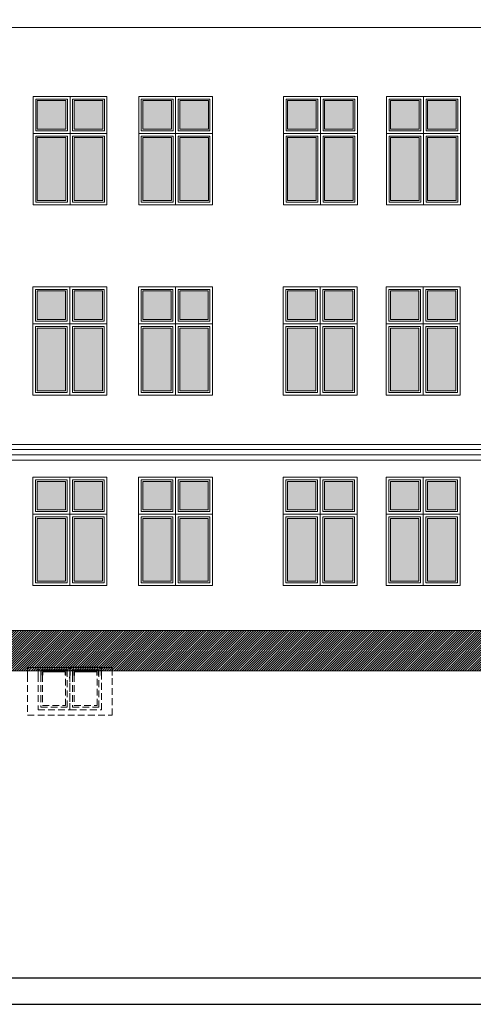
# Model space of a CAD drawing. Header units: millimetres. Extents: x 0 to 111311, y -48878 to -25280.
# Tile 61 of 244: x 78784 to 79643, y -48878 to -47016. Entities that reach past the tile are written whole.
import ezdxf

# ---------------------------------------------------------------- set-up
doc = ezdxf.new("R2010")
doc.units = ezdxf.units.MM
doc.linetypes.add('DASHED', pattern=[19.05, 12.7, -6.35])
for name, color, linetype, lineweight in [('A-Opis', 7, 'Continuous', 15), ('kreskowanie', 250, 'Continuous', 9), ('OPIS', 7, 'Continuous', 5)]:
    doc.layers.add(name, color=color, linetype=linetype, lineweight=lineweight)
doc.layers.add('e-cad_opisy', color=7, linetype='Continuous')

msp = doc.modelspace()

# ---------------------------------------------------------------- hatches: boundary and pattern name
at = {"layer": 'A-Opis'}
h = msp.add_hatch(color=135, dxfattribs=at)
h.set_gradient(color1=(103, 145, 152), color2=(200, 215, 218), rotation=45, one_color=1, name='SPHERICAL')
h.paths.add_polyline_path([(78887.142, -47358.396), (78887.142, -47239.396), (78941.142, -47239.396), (78941.142, -47358.396)])
h.paths.add_polyline_path([(78817.142, -47358.396), (78817.142, -47239.396), (78871.142, -47239.396), (78871.142, -47358.396)])
h.paths.add_polyline_path([(78817.142, -47223.396), (78817.142, -47169.396), (78871.142, -47169.396), (78871.142, -47223.396)])
h.paths.add_polyline_path([(78887.142, -47223.396), (78887.142, -47169.396), (78941.142, -47169.396), (78941.142, -47223.396)])
h = msp.add_hatch(color=135, dxfattribs=at)
h.set_gradient(color1=(103, 145, 152), color2=(200, 215, 218), rotation=45, one_color=1, name='SPHERICAL')
h.paths.add_polyline_path([(79087.142, -47358.396), (79087.142, -47239.396), (79141.142, -47239.396), (79141.142, -47358.396)])
h.paths.add_polyline_path([(79017.142, -47358.396), (79017.142, -47239.396), (79071.142, -47239.396), (79071.142, -47358.396)])
h.paths.add_polyline_path([(79017.142, -47223.396), (79017.142, -47169.396), (79071.142, -47169.396), (79071.142, -47223.396)])
h.paths.add_polyline_path([(79087.142, -47223.396), (79087.142, -47169.396), (79141.142, -47169.396), (79141.142, -47223.396)])
h = msp.add_hatch(color=135, dxfattribs=at)
h.set_gradient(color1=(103, 145, 152), color2=(200, 215, 218), rotation=45, one_color=1, name='SPHERICAL')
h.paths.add_polyline_path([(79361.142, -47358.396), (79361.142, -47239.396), (79415.142, -47239.396), (79415.142, -47358.396)])
h.paths.add_polyline_path([(79291.142, -47358.396), (79291.142, -47239.396), (79345.142, -47239.396), (79345.142, -47358.396)])
h.paths.add_polyline_path([(79291.142, -47223.396), (79291.142, -47169.396), (79345.142, -47169.396), (79345.142, -47223.396)])
h.paths.add_polyline_path([(79361.142, -47223.396), (79361.142, -47169.396), (79415.142, -47169.396), (79415.142, -47223.396)])
h = msp.add_hatch(color=135, dxfattribs=at)
h.set_gradient(color1=(103, 145, 152), color2=(200, 215, 218), rotation=45, one_color=1, name='SPHERICAL')
h.paths.add_polyline_path([(79556.142, -47358.396), (79556.142, -47239.396), (79610.142, -47239.396), (79610.142, -47358.396)])
h.paths.add_polyline_path([(79486.142, -47358.396), (79486.142, -47239.396), (79540.142, -47239.396), (79540.142, -47358.396)])
h.paths.add_polyline_path([(79486.142, -47223.396), (79486.142, -47169.396), (79540.142, -47169.396), (79540.142, -47223.396)])
h.paths.add_polyline_path([(79556.142, -47223.396), (79556.142, -47169.396), (79610.142, -47169.396), (79610.142, -47223.396)])
h = msp.add_hatch(color=135, dxfattribs=at)
h.set_gradient(color1=(103, 145, 152), color2=(200, 215, 218), rotation=45, one_color=1, name='SPHERICAL')
h.paths.add_polyline_path([(78886.848, -47718.396), (78886.848, -47599.396), (78940.848, -47599.396), (78940.848, -47718.396)])
h.paths.add_polyline_path([(78816.848, -47718.396), (78816.848, -47599.396), (78870.848, -47599.396), (78870.848, -47718.396)])
h.paths.add_polyline_path([(78816.848, -47583.396), (78816.848, -47529.396), (78870.848, -47529.396), (78870.848, -47583.396)])
h.paths.add_polyline_path([(78886.848, -47583.396), (78886.848, -47529.396), (78940.848, -47529.396), (78940.848, -47583.396)])
h = msp.add_hatch(color=135, dxfattribs=at)
h.set_gradient(color1=(103, 145, 152), color2=(200, 215, 218), rotation=45, one_color=1, name='SPHERICAL')
h.paths.add_polyline_path([(79086.848, -47718.396), (79086.848, -47599.396), (79140.848, -47599.396), (79140.848, -47718.396)])
h.paths.add_polyline_path([(79016.848, -47718.396), (79016.848, -47599.396), (79070.848, -47599.396), (79070.848, -47718.396)])
h.paths.add_polyline_path([(79016.848, -47583.396), (79016.848, -47529.396), (79070.848, -47529.396), (79070.848, -47583.396)])
h.paths.add_polyline_path([(79086.848, -47583.396), (79086.848, -47529.396), (79140.848, -47529.396), (79140.848, -47583.396)])
h = msp.add_hatch(color=135, dxfattribs=at)
h.set_gradient(color1=(103, 145, 152), color2=(200, 215, 218), rotation=45, one_color=1, name='SPHERICAL')
h.paths.add_polyline_path([(79360.848, -47718.396), (79360.848, -47599.396), (79414.848, -47599.396), (79414.848, -47718.396)])
h.paths.add_polyline_path([(79290.848, -47718.396), (79290.848, -47599.396), (79344.848, -47599.396), (79344.848, -47718.396)])
h.paths.add_polyline_path([(79290.848, -47583.396), (79290.848, -47529.396), (79344.848, -47529.396), (79344.848, -47583.396)])
h.paths.add_polyline_path([(79360.848, -47583.396), (79360.848, -47529.396), (79414.848, -47529.396), (79414.848, -47583.396)])
h = msp.add_hatch(color=135, dxfattribs=at)
h.set_gradient(color1=(103, 145, 152), color2=(200, 215, 218), rotation=45, one_color=1, name='SPHERICAL')
h.paths.add_polyline_path([(79555.848, -47718.396), (79555.848, -47599.396), (79609.848, -47599.396), (79609.848, -47718.396)])
h.paths.add_polyline_path([(79485.848, -47718.396), (79485.848, -47599.396), (79539.848, -47599.396), (79539.848, -47718.396)])
h.paths.add_polyline_path([(79485.848, -47583.396), (79485.848, -47529.396), (79539.848, -47529.396), (79539.848, -47583.396)])
h.paths.add_polyline_path([(79555.848, -47583.396), (79555.848, -47529.396), (79609.848, -47529.396), (79609.848, -47583.396)])
h = msp.add_hatch(color=135, dxfattribs=at)
h.set_gradient(color1=(103, 145, 152), color2=(200, 215, 218), rotation=45, one_color=1, name='SPHERICAL')
h.paths.add_polyline_path([(78886.848, -48078.396), (78886.848, -47959.396), (78940.848, -47959.396), (78940.848, -48078.396)])
h.paths.add_polyline_path([(78816.848, -48078.396), (78816.848, -47959.396), (78870.848, -47959.396), (78870.848, -48078.396)])
h.paths.add_polyline_path([(78816.848, -47943.396), (78816.848, -47889.396), (78870.848, -47889.396), (78870.848, -47943.396)])
h.paths.add_polyline_path([(78886.848, -47943.396), (78886.848, -47889.396), (78940.848, -47889.396), (78940.848, -47943.396)])
h = msp.add_hatch(color=135, dxfattribs=at)
h.set_gradient(color1=(103, 145, 152), color2=(200, 215, 218), rotation=45, one_color=1, name='SPHERICAL')
h.paths.add_polyline_path([(79086.848, -48078.396), (79086.848, -47959.396), (79140.848, -47959.396), (79140.848, -48078.396)])
h.paths.add_polyline_path([(79016.848, -48078.396), (79016.848, -47959.396), (79070.848, -47959.396), (79070.848, -48078.396)])
h.paths.add_polyline_path([(79016.848, -47943.396), (79016.848, -47889.396), (79070.848, -47889.396), (79070.848, -47943.396)])
h.paths.add_polyline_path([(79086.848, -47943.396), (79086.848, -47889.396), (79140.848, -47889.396), (79140.848, -47943.396)])
h = msp.add_hatch(color=135, dxfattribs=at)
h.set_gradient(color1=(103, 145, 152), color2=(200, 215, 218), rotation=45, one_color=1, name='SPHERICAL')
h.paths.add_polyline_path([(79360.848, -48078.396), (79360.848, -47959.396), (79414.848, -47959.396), (79414.848, -48078.396)])
h.paths.add_polyline_path([(79290.848, -48078.396), (79290.848, -47959.396), (79344.848, -47959.396), (79344.848, -48078.396)])
h.paths.add_polyline_path([(79290.848, -47943.396), (79290.848, -47889.396), (79344.848, -47889.396), (79344.848, -47943.396)])
h.paths.add_polyline_path([(79360.848, -47943.396), (79360.848, -47889.396), (79414.848, -47889.396), (79414.848, -47943.396)])
h = msp.add_hatch(color=135, dxfattribs=at)
h.set_gradient(color1=(103, 145, 152), color2=(200, 215, 218), rotation=45, one_color=1, name='SPHERICAL')
h.paths.add_polyline_path([(79555.848, -48078.396), (79555.848, -47959.396), (79609.848, -47959.396), (79609.848, -48078.396)])
h.paths.add_polyline_path([(79485.848, -48078.396), (79485.848, -47959.396), (79539.848, -47959.396), (79539.848, -48078.396)])
h.paths.add_polyline_path([(79485.848, -47943.396), (79485.848, -47889.396), (79539.848, -47889.396), (79539.848, -47943.396)])
h.paths.add_polyline_path([(79555.848, -47943.396), (79555.848, -47889.396), (79609.848, -47889.396), (79609.848, -47943.396)])
at = {"layer": 'kreskowanie', "ltscale": 50}
h = msp.add_hatch(dxfattribs=at)
h.set_pattern_fill('ANSI31', color=256, angle=180)
h.paths.add_polyline_path([(78376.642, -48247.396), (78376.642, -48171.396), (79762.368, -48171.396), (79762.368, -48234.396), (79667.368, -48234.396), (79667.368, -48247.396), (78933.848, -48247.396), (78883.848, -48247.396), (78873.848, -48247.396), (78823.848, -48247.396), (78743.848, -48247.396), (78693.848, -48247.396), (78683.848, -48247.396), (78633.848, -48247.396), (78553.848, -48247.396), (78503.848, -48247.396), (78493.848, -48247.396), (78443.848, -48247.396), (78418.806, -48247.396)])
h.paths.add_polyline_path([(77446.915, -48247.396), (77446.915, -48171.379), (78364.946, -48171.154), (78364.965, -48247.396), (78321.848, -48247.396), (78321.848, -48241.396), (78161.848, -48241.396), (78161.806, -48247.396), (78124.848, -48247.396), (78124.848, -48241.396), (77964.848, -48241.396), (77964.806, -48247.396), (77926.848, -48247.396), (77926.848, -48241.396), (77766.848, -48241.396), (77766.806, -48247.396), (77734.848, -48247.396), (77734.848, -48241.396), (77574.848, -48241.396), (77574.806, -48247.396)])
h.paths.add_polyline_path([(81155.595, -48247.396), (81551.114, -48247.396), (81551.099, -48187.396), (80402.868, -48187.396), (80402.868, -48247.396)])
h.paths.add_polyline_path([(81562.868, -48247.396), (81562.868, -48203.632), (81563.368, -48203.632), (81563.368, -48201.632), (81562.868, -48201.632), (81562.868, -48187.396), (82010.864, -48187.396), (82711.099, -48187.396), (82711.102, -48201.632), (82710.368, -48201.632), (82710.368, -48203.632), (82711.103, -48203.632), (82711.114, -48247.396)])
h.paths.add_polyline_path([(83871.114, -48247.396), (83871.099, -48187.396), (82722.868, -48187.396), (82722.868, -48247.396)])
h.paths.add_polyline_path([(77097.368, -48247.396), (77097.368, -48171.396), (76423.142, -48171.396), (76423.142, -48247.396)])
h.paths.add_polyline_path([(80391.114, -48247.396), (80391.099, -48187.396), (79762.368, -48187.396), (79762.368, -48247.396)])
h.paths.add_polyline_path([(84486.368, -48247.396), (84486.368, -48187.396), (83882.868, -48187.396), (83882.868, -48247.396)])
h.paths.add_polyline_path([(77097.368, -48234.396), (77224.142, -48234.396), (77224.142, -48171.396), (77097.368, -48171.396)])
h.paths.add_polyline_path([(77374.142, -48234.396), (77374.142, -48171.396), (77446.915, -48171.379), (77446.915, -48214.396), (77421.783, -48214.396), (77381.783, -48214.396), (77401.783, -48234.396)])
h.paths.add_polyline_path([(77446.915, -48234.396), (77446.915, -48214.396), (77421.783, -48214.396), (77401.783, -48234.396)])
h.paths.add_polyline_path([(77421.783, -48214.396), (77381.783, -48214.396), (77401.783, -48234.396)])
h.paths.add_polyline_path([(77392.021, -48200.587), (77392.021, -48229.158), (77415.259, -48229.158), (77415.259, -48200.587)], flags=24)
h.paths.add_polyline_path([(77403.831, -48174.634), (77403.831, -48210.349), (77479.735, -48210.349), (77479.735, -48174.634)], flags=24)
h.paths.add_polyline_path([(77392.021, -48200.587), (77392.021, -48229.158), (77415.259, -48229.158), (77415.259, -48200.587)], flags=24)
h.paths.add_polyline_path([(77403.831, -48174.634), (77403.831, -48210.349), (77479.735, -48210.349), (77479.735, -48174.634)], flags=24)

# ---------------------------------------------------------------- linework, layer by layer
for points in [[(78873.848, -48256.174), (78873.848, -48246.396), (78823.848, -48246.396), (78823.848, -48256.141)], [(78870.848, -48256.153), (78870.848, -48249.396), (78826.848, -48249.396), (78826.848, -48256.12)], [(78938.848, -48256.632), (78938.848, -48241.396), (78878.848, -48241.396), (78878.848, -48256.209)], [(78933.848, -48256.596), (78933.848, -48246.396), (78883.848, -48246.396), (78883.848, -48256.244)], [(78930.848, -48256.575), (78930.848, -48249.396), (78886.848, -48249.396), (78886.848, -48256.265)], [(78878.848, -48261.284), (78878.848, -48259.179)]]:
    msp.add_lwpolyline(points)
at = {"layer": 'e-cad_opisy', "ltscale": 2}
for points in [[(75745.575, -48878.235), (85745.575, -48878.235), (85745.575, -45908.235), (75995.575, -45908.235), (75995.575, -45908.235), (75745.575, -45908.235), (75745.575, -48878.235)], [(76045.575, -48828.235), (85695.575, -48828.235), (85695.575, -45958.235), (76045.575, -45958.235), (76045.575, -48828.235)]]:
    msp.add_lwpolyline(points, dxfattribs=at)
at = {"layer": 'OPIS'}
for p, q in [((80160.368, -47031.396), (76373.142, -47031.396)), ((79762.368, -47819.396), (76393.142, -47819.396)), ((79762.368, -47829.396), (76393.142, -47829.396)), ((79762.368, -47839.396), (76403.142, -47839.396)), ((79762.368, -47849.396), (76413.142, -47849.396)), ((79762.368, -48171.396), (78376.642, -48171.396)), ((81155.595, -48247.396), (76296.793, -48247.396)), ((78798.848, -48241.396), (78798.748, -48255.645)), ((78958.848, -48241.396), (78798.848, -48241.396)), ((78818.731, -48256.177), (78818.731, -48241.396)), ((78958.848, -48241.396), (78958.848, -48256.772))]:
    msp.add_line(p, q, dxfattribs=at)
at = {"layer": 'OPIS', "linetype": 'DASHED'}
for p, q in [((78798.748, -48255.645), (78798.848, -48331.396)), ((78958.848, -48331.396), (78958.848, -48256.772)), ((78798.848, -48331.396), (78958.848, -48331.396))]:
    msp.add_line(p, q, dxfattribs=at)
at = {"layer": 'OPIS'}
for points in [[(78809.142, -47231.396), (78879.142, -47231.396), (78879.142, -47161.396), (78809.142, -47161.396)], [(78814.142, -47226.396), (78874.142, -47226.396), (78874.142, -47166.396), (78814.142, -47166.396)], [(78817.142, -47223.396), (78871.142, -47223.396), (78871.142, -47169.396), (78817.142, -47169.396)], [(78879.142, -47231.396), (78949.142, -47231.396), (78949.142, -47161.396), (78879.142, -47161.396)], [(78884.142, -47226.396), (78944.142, -47226.396), (78944.142, -47166.396), (78884.142, -47166.396)], [(78887.142, -47223.396), (78941.142, -47223.396), (78941.142, -47169.396), (78887.142, -47169.396)], [(79009.142, -47231.396), (79079.142, -47231.396), (79079.142, -47161.396), (79009.142, -47161.396)], [(79014.142, -47226.396), (79074.142, -47226.396), (79074.142, -47166.396), (79014.142, -47166.396)], [(79017.142, -47223.396), (79071.142, -47223.396), (79071.142, -47169.396), (79017.142, -47169.396)], [(79079.142, -47231.396), (79149.142, -47231.396), (79149.142, -47161.396), (79079.142, -47161.396)], [(79084.142, -47226.396), (79144.142, -47226.396), (79144.142, -47166.396), (79084.142, -47166.396)], [(79087.142, -47223.396), (79141.142, -47223.396), (79141.142, -47169.396), (79087.142, -47169.396)], [(79283.142, -47231.396), (79353.142, -47231.396), (79353.142, -47161.396), (79283.142, -47161.396)], [(79288.142, -47226.396), (79348.142, -47226.396), (79348.142, -47166.396), (79288.142, -47166.396)], [(79291.142, -47223.396), (79345.142, -47223.396), (79345.142, -47169.396), (79291.142, -47169.396)], [(79353.142, -47231.396), (79423.142, -47231.396), (79423.142, -47161.396), (79353.142, -47161.396)], [(79358.142, -47226.396), (79418.142, -47226.396), (79418.142, -47166.396), (79358.142, -47166.396)], [(79361.142, -47223.396), (79415.142, -47223.396), (79415.142, -47169.396), (79361.142, -47169.396)], [(79478.142, -47231.396), (79548.142, -47231.396), (79548.142, -47161.396), (79478.142, -47161.396)], [(79483.142, -47226.396), (79543.142, -47226.396), (79543.142, -47166.396), (79483.142, -47166.396)], [(79486.142, -47223.396), (79540.142, -47223.396), (79540.142, -47169.396), (79486.142, -47169.396)], [(79548.142, -47231.396), (79618.142, -47231.396), (79618.142, -47161.396), (79548.142, -47161.396)], [(79553.142, -47226.396), (79613.142, -47226.396), (79613.142, -47166.396), (79553.142, -47166.396)], [(79556.142, -47223.396), (79610.142, -47223.396), (79610.142, -47169.396), (79556.142, -47169.396)], [(78879.142, -47231.396), (78809.142, -47231.396), (78809.142, -47366.396), (78879.142, -47366.396)], [(78949.142, -47231.396), (78879.142, -47231.396), (78879.142, -47366.396), (78949.142, -47366.396)], [(79079.142, -47231.396), (79009.142, -47231.396), (79009.142, -47366.396), (79079.142, -47366.396)], [(79149.142, -47231.396), (79079.142, -47231.396), (79079.142, -47366.396), (79149.142, -47366.396)], [(79353.142, -47231.396), (79283.142, -47231.396), (79283.142, -47366.396), (79353.142, -47366.396)], [(79423.142, -47231.396), (79353.142, -47231.396), (79353.142, -47366.396), (79423.142, -47366.396)], [(79548.142, -47231.396), (79478.142, -47231.396), (79478.142, -47366.396), (79548.142, -47366.396)], [(79618.142, -47231.396), (79548.142, -47231.396), (79548.142, -47366.396), (79618.142, -47366.396)], [(78874.142, -47236.396), (78814.142, -47236.396), (78814.142, -47361.396), (78874.142, -47361.396)], [(78871.142, -47239.396), (78817.142, -47239.396), (78817.142, -47358.396), (78871.142, -47358.396)], [(78944.142, -47236.396), (78884.142, -47236.396), (78884.142, -47361.396), (78944.142, -47361.396)], [(78941.142, -47239.396), (78887.142, -47239.396), (78887.142, -47358.396), (78941.142, -47358.396)], [(79074.142, -47236.396), (79014.142, -47236.396), (79014.142, -47361.396), (79074.142, -47361.396)], [(79071.142, -47239.396), (79017.142, -47239.396), (79017.142, -47358.396), (79071.142, -47358.396)], [(79144.142, -47236.396), (79084.142, -47236.396), (79084.142, -47361.396), (79144.142, -47361.396)], [(79141.142, -47239.396), (79087.142, -47239.396), (79087.142, -47358.396), (79141.142, -47358.396)], [(79348.142, -47236.396), (79288.142, -47236.396), (79288.142, -47361.396), (79348.142, -47361.396)], [(79345.142, -47239.396), (79291.142, -47239.396), (79291.142, -47358.396), (79345.142, -47358.396)], [(79418.142, -47236.396), (79358.142, -47236.396), (79358.142, -47361.396), (79418.142, -47361.396)], [(79415.142, -47239.396), (79361.142, -47239.396), (79361.142, -47358.396), (79415.142, -47358.396)], [(79543.142, -47236.396), (79483.142, -47236.396), (79483.142, -47361.396), (79543.142, -47361.396)], [(79540.142, -47239.396), (79486.142, -47239.396), (79486.142, -47358.396), (79540.142, -47358.396)], [(79613.142, -47236.396), (79553.142, -47236.396), (79553.142, -47361.396), (79613.142, -47361.396)], [(79610.142, -47239.396), (79556.142, -47239.396), (79556.142, -47358.396), (79610.142, -47358.396)], [(78808.848, -47591.396), (78878.848, -47591.396), (78878.848, -47521.396), (78808.848, -47521.396)], [(78813.848, -47586.396), (78873.848, -47586.396), (78873.848, -47526.396), (78813.848, -47526.396)], [(78816.848, -47583.396), (78870.848, -47583.396), (78870.848, -47529.396), (78816.848, -47529.396)], [(78878.848, -47591.396), (78948.848, -47591.396), (78948.848, -47521.396), (78878.848, -47521.396)], [(78883.848, -47586.396), (78943.848, -47586.396), (78943.848, -47526.396), (78883.848, -47526.396)], [(78886.848, -47583.396), (78940.848, -47583.396), (78940.848, -47529.396), (78886.848, -47529.396)], [(79008.848, -47591.396), (79078.848, -47591.396), (79078.848, -47521.396), (79008.848, -47521.396)], [(79013.848, -47586.396), (79073.848, -47586.396), (79073.848, -47526.396), (79013.848, -47526.396)], [(79016.848, -47583.396), (79070.848, -47583.396), (79070.848, -47529.396), (79016.848, -47529.396)], [(79078.848, -47591.396), (79148.848, -47591.396), (79148.848, -47521.396), (79078.848, -47521.396)], [(79083.848, -47586.396), (79143.848, -47586.396), (79143.848, -47526.396), (79083.848, -47526.396)], [(79086.848, -47583.396), (79140.848, -47583.396), (79140.848, -47529.396), (79086.848, -47529.396)], [(79282.848, -47591.396), (79352.848, -47591.396), (79352.848, -47521.396), (79282.848, -47521.396)], [(79287.848, -47586.396), (79347.848, -47586.396), (79347.848, -47526.396), (79287.848, -47526.396)], [(79290.848, -47583.396), (79344.848, -47583.396), (79344.848, -47529.396), (79290.848, -47529.396)], [(79352.848, -47591.396), (79422.848, -47591.396), (79422.848, -47521.396), (79352.848, -47521.396)], [(79357.848, -47586.396), (79417.848, -47586.396), (79417.848, -47526.396), (79357.848, -47526.396)], [(79360.848, -47583.396), (79414.848, -47583.396), (79414.848, -47529.396), (79360.848, -47529.396)], [(79477.848, -47591.396), (79547.848, -47591.396), (79547.848, -47521.396), (79477.848, -47521.396)], [(79482.848, -47586.396), (79542.848, -47586.396), (79542.848, -47526.396), (79482.848, -47526.396)], [(79485.848, -47583.396), (79539.848, -47583.396), (79539.848, -47529.396), (79485.848, -47529.396)], [(79547.848, -47591.396), (79617.848, -47591.396), (79617.848, -47521.396), (79547.848, -47521.396)], [(79552.848, -47586.396), (79612.848, -47586.396), (79612.848, -47526.396), (79552.848, -47526.396)], [(79555.848, -47583.396), (79609.848, -47583.396), (79609.848, -47529.396), (79555.848, -47529.396)], [(78878.848, -47591.396), (78808.848, -47591.396), (78808.848, -47726.396), (78878.848, -47726.396)], [(78873.848, -47596.396), (78813.848, -47596.396), (78813.848, -47721.396), (78873.848, -47721.396)], [(78870.848, -47599.396), (78816.848, -47599.396), (78816.848, -47718.396), (78870.848, -47718.396)], [(78948.848, -47591.396), (78878.848, -47591.396), (78878.848, -47726.396), (78948.848, -47726.396)], [(78943.848, -47596.396), (78883.848, -47596.396), (78883.848, -47721.396), (78943.848, -47721.396)], [(78940.848, -47599.396), (78886.848, -47599.396), (78886.848, -47718.396), (78940.848, -47718.396)], [(79078.848, -47591.396), (79008.848, -47591.396), (79008.848, -47726.396), (79078.848, -47726.396)], [(79073.848, -47596.396), (79013.848, -47596.396), (79013.848, -47721.396), (79073.848, -47721.396)], [(79070.848, -47599.396), (79016.848, -47599.396), (79016.848, -47718.396), (79070.848, -47718.396)], [(79148.848, -47591.396), (79078.848, -47591.396), (79078.848, -47726.396), (79148.848, -47726.396)], [(79143.848, -47596.396), (79083.848, -47596.396), (79083.848, -47721.396), (79143.848, -47721.396)], [(79140.848, -47599.396), (79086.848, -47599.396), (79086.848, -47718.396), (79140.848, -47718.396)], [(79352.848, -47591.396), (79282.848, -47591.396), (79282.848, -47726.396), (79352.848, -47726.396)], [(79347.848, -47596.396), (79287.848, -47596.396), (79287.848, -47721.396), (79347.848, -47721.396)], [(79344.848, -47599.396), (79290.848, -47599.396), (79290.848, -47718.396), (79344.848, -47718.396)], [(79422.848, -47591.396), (79352.848, -47591.396), (79352.848, -47726.396), (79422.848, -47726.396)], [(79417.848, -47596.396), (79357.848, -47596.396), (79357.848, -47721.396), (79417.848, -47721.396)], [(79414.848, -47599.396), (79360.848, -47599.396), (79360.848, -47718.396), (79414.848, -47718.396)], [(79547.848, -47591.396), (79477.848, -47591.396), (79477.848, -47726.396), (79547.848, -47726.396)], [(79542.848, -47596.396), (79482.848, -47596.396), (79482.848, -47721.396), (79542.848, -47721.396)], [(79539.848, -47599.396), (79485.848, -47599.396), (79485.848, -47718.396), (79539.848, -47718.396)], [(79617.848, -47591.396), (79547.848, -47591.396), (79547.848, -47726.396), (79617.848, -47726.396)], [(79612.848, -47596.396), (79552.848, -47596.396), (79552.848, -47721.396), (79612.848, -47721.396)], [(79609.848, -47599.396), (79555.848, -47599.396), (79555.848, -47718.396), (79609.848, -47718.396)], [(78808.848, -47951.396), (78878.848, -47951.396), (78878.848, -47881.396), (78808.848, -47881.396)], [(78813.848, -47946.396), (78873.848, -47946.396), (78873.848, -47886.396), (78813.848, -47886.396)], [(78878.848, -47951.396), (78948.848, -47951.396), (78948.848, -47881.396), (78878.848, -47881.396)], [(78883.848, -47946.396), (78943.848, -47946.396), (78943.848, -47886.396), (78883.848, -47886.396)], [(79008.848, -47951.396), (79078.848, -47951.396), (79078.848, -47881.396), (79008.848, -47881.396)], [(79013.848, -47946.396), (79073.848, -47946.396), (79073.848, -47886.396), (79013.848, -47886.396)], [(79078.848, -47951.396), (79148.848, -47951.396), (79148.848, -47881.396), (79078.848, -47881.396)], [(79083.848, -47946.396), (79143.848, -47946.396), (79143.848, -47886.396), (79083.848, -47886.396)], [(79282.848, -47951.396), (79352.848, -47951.396), (79352.848, -47881.396), (79282.848, -47881.396)], [(79287.848, -47946.396), (79347.848, -47946.396), (79347.848, -47886.396), (79287.848, -47886.396)], [(79352.848, -47951.396), (79422.848, -47951.396), (79422.848, -47881.396), (79352.848, -47881.396)], [(79357.848, -47946.396), (79417.848, -47946.396), (79417.848, -47886.396), (79357.848, -47886.396)], [(79477.848, -47951.396), (79547.848, -47951.396), (79547.848, -47881.396), (79477.848, -47881.396)], [(79482.848, -47946.396), (79542.848, -47946.396), (79542.848, -47886.396), (79482.848, -47886.396)], [(79547.848, -47951.396), (79617.848, -47951.396), (79617.848, -47881.396), (79547.848, -47881.396)], [(79552.848, -47946.396), (79612.848, -47946.396), (79612.848, -47886.396), (79552.848, -47886.396)], [(78816.848, -47943.396), (78870.848, -47943.396), (78870.848, -47889.396), (78816.848, -47889.396)], [(78886.848, -47943.396), (78940.848, -47943.396), (78940.848, -47889.396), (78886.848, -47889.396)], [(79016.848, -47943.396), (79070.848, -47943.396), (79070.848, -47889.396), (79016.848, -47889.396)], [(79086.848, -47943.396), (79140.848, -47943.396), (79140.848, -47889.396), (79086.848, -47889.396)], [(79290.848, -47943.396), (79344.848, -47943.396), (79344.848, -47889.396), (79290.848, -47889.396)], [(79360.848, -47943.396), (79414.848, -47943.396), (79414.848, -47889.396), (79360.848, -47889.396)], [(79485.848, -47943.396), (79539.848, -47943.396), (79539.848, -47889.396), (79485.848, -47889.396)], [(79555.848, -47943.396), (79609.848, -47943.396), (79609.848, -47889.396), (79555.848, -47889.396)], [(78878.848, -47951.396), (78808.848, -47951.396), (78808.848, -48086.396), (78878.848, -48086.396)], [(78873.848, -47956.396), (78813.848, -47956.396), (78813.848, -48081.396), (78873.848, -48081.396)], [(78870.848, -47959.396), (78816.848, -47959.396), (78816.848, -48078.396), (78870.848, -48078.396)], [(78948.848, -47951.396), (78878.848, -47951.396), (78878.848, -48086.396), (78948.848, -48086.396)], [(78943.848, -47956.396), (78883.848, -47956.396), (78883.848, -48081.396), (78943.848, -48081.396)], [(78940.848, -47959.396), (78886.848, -47959.396), (78886.848, -48078.396), (78940.848, -48078.396)], [(79078.848, -47951.396), (79008.848, -47951.396), (79008.848, -48086.396), (79078.848, -48086.396)], [(79073.848, -47956.396), (79013.848, -47956.396), (79013.848, -48081.396), (79073.848, -48081.396)], [(79070.848, -47959.396), (79016.848, -47959.396), (79016.848, -48078.396), (79070.848, -48078.396)], [(79148.848, -47951.396), (79078.848, -47951.396), (79078.848, -48086.396), (79148.848, -48086.396)], [(79143.848, -47956.396), (79083.848, -47956.396), (79083.848, -48081.396), (79143.848, -48081.396)], [(79140.848, -47959.396), (79086.848, -47959.396), (79086.848, -48078.396), (79140.848, -48078.396)], [(79352.848, -47951.396), (79282.848, -47951.396), (79282.848, -48086.396), (79352.848, -48086.396)], [(79347.848, -47956.396), (79287.848, -47956.396), (79287.848, -48081.396), (79347.848, -48081.396)], [(79344.848, -47959.396), (79290.848, -47959.396), (79290.848, -48078.396), (79344.848, -48078.396)], [(79422.848, -47951.396), (79352.848, -47951.396), (79352.848, -48086.396), (79422.848, -48086.396)], [(79417.848, -47956.396), (79357.848, -47956.396), (79357.848, -48081.396), (79417.848, -48081.396)], [(79414.848, -47959.396), (79360.848, -47959.396), (79360.848, -48078.396), (79414.848, -48078.396)], [(79547.848, -47951.396), (79477.848, -47951.396), (79477.848, -48086.396), (79547.848, -48086.396)], [(79542.848, -47956.396), (79482.848, -47956.396), (79482.848, -48081.396), (79542.848, -48081.396)], [(79539.848, -47959.396), (79485.848, -47959.396), (79485.848, -48078.396), (79539.848, -48078.396)], [(79617.848, -47951.396), (79547.848, -47951.396), (79547.848, -48086.396), (79617.848, -48086.396)], [(79612.848, -47956.396), (79552.848, -47956.396), (79552.848, -48081.396), (79612.848, -48081.396)], [(79609.848, -47959.396), (79555.848, -47959.396), (79555.848, -48078.396), (79609.848, -48078.396)]]:
    msp.add_lwpolyline(points, close=True, dxfattribs=at)
at = {"layer": 'OPIS', "linetype": 'DASHED'}
for points in [[(78818.731, -48255.76), (78818.731, -48321.396), (78878.731, -48321.396), (78878.731, -48255.338)], [(78823.848, -48255.822), (78823.848, -48316.396), (78873.848, -48316.396), (78873.848, -48255.792)], [(78826.848, -48255.843), (78826.848, -48313.396), (78870.848, -48313.396), (78870.848, -48255.813)], [(78878.848, -48255.76), (78878.848, -48321.396), (78938.848, -48321.396), (78938.848, -48255.338)], [(78883.848, -48255.722), (78883.848, -48316.396), (78933.848, -48316.396), (78933.848, -48255.373)], [(78886.848, -48255.701), (78886.848, -48313.396), (78930.848, -48313.396), (78930.848, -48256.575)]]:
    msp.add_lwpolyline(points, dxfattribs=at)

doc.saveas('drawing.dxf')
